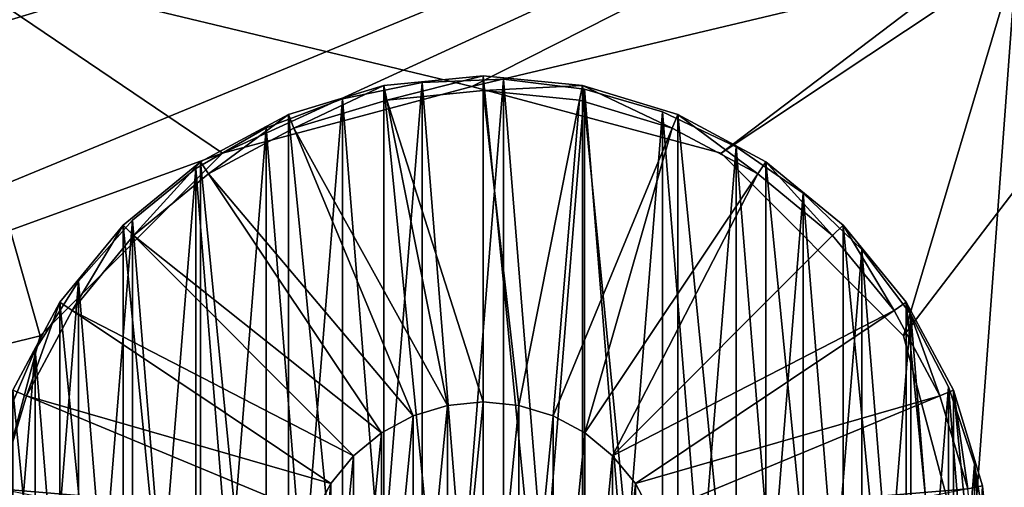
# Model space of a CAD drawing. Header units: millimetres. Extents: x 1 to 281, y -22 to 22.
# Tile 78 of 80: x 252.74 to 266.07, y 1.33 to 7.65. Entities that reach past the tile are written whole.
import ezdxf

# ---------------------------------------------------------------- set-up
doc = ezdxf.new("R2010")
doc.units = ezdxf.units.MM
doc.header["$LTSCALE"] = 25.4
doc.layers.get('0').update_dxf_attribs({"true_color": 0xff5454})

# ---------------------------------------------------------------- blocks, each defined once
blk = doc.blocks.new('MINI-LED-10045-10046.STL#3')
at = {"color": 250, "true_color": 0x262626}
mesh = blk.add_polyface(dxfattribs=at)
corners = [(1.4, 22.5, 0.027), (8.4, 15.5, 0.027), (1.4, -22.5, 0.027), (281.4, 22.5, 0.027), (274.4, 15.5, 0.027), (274.4, -15.5, 0.027), (8.4, -15.5, 0.027), (281.4, -22.5, 0.027)]
mesh.append_faces([[corners[k] for k in face] for face in [(0, 1, 2), (1, 3, 4), (4, 3, 5), (2, 6, 7), (6, 2, 1), (7, 5, 3)]], dxfattribs={"vtx0": -1, "vtx1": -1, "color": 250})
mesh.append_faces([[corners[k] for k in face] for face in [(1, 0, 3), (7, 6, 5)]], dxfattribs={"vtx0": -1, "vtx2": -1, "color": 250})
mesh = blk.add_polyface(dxfattribs=at)
corners = [(1.4, -22.5, 2.727), (6.494, -17.406, 2.727), (1.4, 22.5, 2.727), (281.4, -22.5, 2.727), (276.306, -17.406, 2.727), (276.306, 17.406, 2.727), (6.494, 17.406, 2.727), (281.4, 22.5, 2.727)]
mesh.append_faces([[corners[k] for k in face] for face in [(0, 1, 2), (1, 3, 4), (4, 3, 5), (2, 6, 7), (6, 2, 1), (7, 5, 3)]], dxfattribs={"vtx0": -1, "vtx1": -1, "color": 250})
mesh.append_faces([[corners[k] for k in face] for face in [(1, 0, 3), (7, 6, 5)]], dxfattribs={"vtx0": -1, "vtx2": -1, "color": 250})
mesh = blk.add_polyface(dxfattribs=at)
corners = [(274.689, -15.789, 49.027), (8.111, 15.789, 49.027), (8.111, -15.789, 49.027), (274.689, 15.789, 49.027)]
mesh.append_faces([[corners[k] for k in face] for face in [(0, 1, 2), (1, 0, 3)]], dxfattribs={"vtx0": -1, "color": 250})
mesh = blk.add_polyface(dxfattribs=at)
corners = [(274.4, 15.5, 32.027), (8.4, -15.5, 32.027), (8.4, 15.5, 32.027), (274.4, -15.5, 32.027)]
mesh.append_faces([[corners[k] for k in face] for face in [(0, 1, 2), (1, 0, 3)]], dxfattribs={"vtx0": -1, "color": 250})
at = {"color": 18, "true_color": 0x080808}
mesh = blk.add_polyface(dxfattribs=at)
corners = [(8.6, -15.3, 31.027), (10.2, -13.7, 31.027), (8.6, 15.3, 31.027), (274.2, -15.3, 31.027), (272.6, -13.7, 31.027), (272.6, 13.7, 31.027), (10.2, 13.7, 31.027), (274.2, 15.3, 31.027)]
mesh.append_faces([[corners[k] for k in face] for face in [(0, 1, 2), (1, 3, 4), (4, 3, 5), (2, 6, 7), (6, 2, 1), (7, 5, 3)]], dxfattribs={"vtx0": -1, "vtx1": -1, "color": 18})
mesh.append_faces([[corners[k] for k in face] for face in [(1, 0, 3), (7, 6, 5)]], dxfattribs={"vtx0": -1, "vtx2": -1, "color": 18})
mesh = blk.add_polyface(dxfattribs=at)
corners = [(8.6, 15.3, 1.027), (10.2, 13.7, 1.027), (8.6, -15.3, 1.027), (274.2, 15.3, 1.027), (35.27, 13.7, 1.027), (36.44, 13.7, 1.027), (35.27, -13.7, 1.027), (61.51, 13.7, 1.027), (62.68, 13.7, 1.027), (61.51, -13.7, 1.027), (87.75, 13.7, 1.027), (88.92, 13.7, 1.027), (87.75, -13.7, 1.027), (113.99, 13.7, 1.027), (115.16, 13.7, 1.027), (113.99, -13.7, 1.027), (140.23, 13.7, 1.027), (141.4, 13.7, 1.027), (140.23, -13.7, 1.027), (166.47, 13.7, 1.027), (167.64, 13.7, 1.027), (166.47, -13.7, 1.027), (192.71, 13.7, 1.027), (193.88, 13.7, 1.027), (192.71, -13.7, 1.027), (218.95, 13.7, 1.027), (220.12, 13.7, 1.027), (218.95, -13.7, 1.027), (245.19, 13.7, 1.027), (246.36, 13.7, 1.027), (245.19, -13.7, 1.027), (271.43, 13.7, 1.027), (271.43, -13.7, 1.027), (10.2, -13.7, 1.027), (274.2, -15.3, 1.027), (36.44, -13.7, 1.027), (62.68, -13.7, 1.027), (88.92, -13.7, 1.027), (115.16, -13.7, 1.027), (141.4, -13.7, 1.027), (167.64, -13.7, 1.027), (193.88, -13.7, 1.027), (220.12, -13.7, 1.027), (246.36, -13.7, 1.027)]
mesh.append_faces([[corners[k] for k in face] for face in [(0, 1, 2), (1, 3, 4), (4, 5, 6), (5, 3, 7), (7, 8, 9), (8, 3, 10), (10, 11, 12), (11, 3, 13), (13, 14, 15), (14, 3, 16), (16, 17, 18), (17, 3, 19), (19, 20, 21), (20, 3, 22), (22, 23, 24), (23, 3, 25), (25, 26, 27), (26, 3, 28), (28, 29, 30), (29, 3, 31), (31, 3, 32), (2, 33, 34), (33, 2, 1), (35, 6, 5), (36, 9, 8), (37, 12, 11), (38, 15, 14), (39, 18, 17), (40, 21, 20), (41, 24, 23), (42, 27, 26), (43, 30, 29), (34, 32, 3)]], dxfattribs={"vtx0": -1, "vtx1": -1, "color": 18})
mesh.append_faces([[corners[k] for k in face] for face in [(4, 3, 5), (7, 3, 8), (10, 3, 11), (13, 3, 14), (16, 3, 17), (19, 3, 20), (22, 3, 23), (25, 3, 26), (28, 3, 29), (34, 6, 35), (34, 9, 36), (34, 12, 37), (34, 15, 38), (34, 18, 39), (34, 21, 40), (34, 24, 41), (34, 27, 42), (34, 30, 43)]], dxfattribs={"vtx0": -1, "vtx1": -1, "vtx2": -1, "color": 18})
mesh.append_faces([[corners[k] for k in face] for face in [(1, 0, 3), (34, 33, 6), (34, 35, 9), (34, 36, 12), (34, 37, 15), (34, 38, 18), (34, 39, 21), (34, 40, 24), (34, 41, 27), (34, 42, 30), (34, 43, 32)]], dxfattribs={"vtx0": -1, "vtx2": -1, "color": 18})
mesh = blk.add_polyface(dxfattribs=at)
corners = [(10.2, -13.7, 11.027), (16.853, -3.375, 11.027), (10.2, 13.7, 11.027), (19.323, -5.846, 11.027), (22.698, -6.75, 11.027), (272.6, -13.7, 11.027), (15.948, 0, 11.027), (48.938, -6.75, 11.027), (26.073, -5.846, 11.027), (28.544, -3.375, 11.027), (45.563, -5.846, 11.027), (29.448, 0, 11.027), (43.093, -3.375, 11.027), (42.188, 0, 11.027), (75.178, -6.75, 11.027), (52.313, -5.846, 11.027), (54.784, -3.375, 11.027), (71.803, -5.846, 11.027), (55.688, 0, 11.027), (69.333, -3.375, 11.027), (68.428, 0, 11.027), (78.553, -5.846, 11.027), (101.418, -6.75, 11.027), (81.024, -3.375, 11.027), (98.043, -5.846, 11.027), (81.928, 0, 11.027), (95.573, -3.375, 11.027), (94.668, 0, 11.027), (104.793, -5.846, 11.027), (127.658, -6.75, 11.027), (107.264, -3.375, 11.027), (124.283, -5.846, 11.027), (108.168, 0, 11.027), (121.813, -3.375, 11.027), (120.908, 0, 11.027), (131.033, -5.846, 11.027), (153.898, -6.75, 11.027), (133.504, -3.375, 11.027), (150.523, -5.846, 11.027), (134.408, 0, 11.027), (148.053, -3.375, 11.027), (147.148, 0, 11.027), (157.273, -5.846, 11.027), (180.138, -6.75, 11.027), (159.744, -3.375, 11.027), (176.763, -5.846, 11.027), (160.648, 0, 11.027), (174.293, -3.375, 11.027), (173.388, 0, 11.027), (183.513, -5.846, 11.027), (206.378, -6.75, 11.027), (185.984, -3.375, 11.027), (203.003, -5.846, 11.027), (186.888, 0, 11.027), (200.533, -3.375, 11.027), (199.628, 0, 11.027), (209.753, -5.846, 11.027), (212.224, -3.375, 11.027), (232.618, -6.75, 11.027), (229.243, -5.846, 11.027), (213.128, 0, 11.027), (226.773, -3.375, 11.027), (225.868, 0, 11.027), (235.993, -5.846, 11.027), (238.464, -3.375, 11.027), (239.368, 0, 11.027), (255.483, -5.846, 11.027), (253.013, -3.375, 11.027), (252.108, 0, 11.027), (258.858, -6.75, 11.027), (262.233, -5.846, 11.027), (264.704, -3.375, 11.027), (265.608, 0, 11.027), (22.698, 6.75, 11.027), (272.6, 13.7, 11.027), (19.323, 5.846, 11.027), (16.853, 3.375, 11.027), (48.938, 6.75, 11.027), (26.073, 5.846, 11.027), (28.544, 3.375, 11.027), (45.563, 5.846, 11.027), (43.093, 3.375, 11.027), (75.178, 6.75, 11.027), (52.313, 5.846, 11.027), (54.784, 3.375, 11.027), (71.803, 5.846, 11.027), (69.333, 3.375, 11.027), (78.553, 5.846, 11.027), (101.418, 6.75, 11.027), (81.024, 3.375, 11.027), (98.043, 5.846, 11.027), (95.573, 3.375, 11.027), (104.793, 5.846, 11.027), (127.658, 6.75, 11.027), (107.264, 3.375, 11.027), (124.283, 5.846, 11.027), (121.813, 3.375, 11.027), (131.033, 5.846, 11.027), (153.898, 6.75, 11.027), (133.504, 3.375, 11.027), (150.523, 5.846, 11.027), (148.053, 3.375, 11.027), (157.273, 5.846, 11.027), (180.138, 6.75, 11.027), (159.744, 3.375, 11.027), (176.763, 5.846, 11.027), (174.293, 3.375, 11.027), (183.513, 5.846, 11.027), (206.378, 6.75, 11.027), (185.984, 3.375, 11.027), (203.003, 5.846, 11.027), (200.533, 3.375, 11.027), (209.753, 5.846, 11.027), (212.224, 3.375, 11.027), (232.618, 6.75, 11.027), (229.243, 5.846, 11.027), (226.773, 3.375, 11.027), (235.993, 5.846, 11.027), (238.464, 3.375, 11.027), (255.483, 5.846, 11.027), (253.013, 3.375, 11.027), (258.858, 6.75, 11.027), (262.233, 5.846, 11.027), (264.704, 3.375, 11.027)]
mesh.append_faces([[corners[k] for k in face] for face in [(0, 1, 2), (1, 0, 3), (3, 0, 4), (4, 7, 8), (8, 7, 9), (9, 10, 11), (7, 14, 15), (15, 14, 16), (16, 17, 18), (14, 5, 21), (21, 22, 23), (23, 24, 25), (22, 5, 28), (28, 29, 30), (30, 31, 32), (29, 5, 35), (35, 36, 37), (37, 38, 39), (36, 5, 42), (42, 43, 44), (44, 45, 46), (43, 5, 49), (49, 50, 51), (51, 52, 53), (50, 5, 56), (56, 5, 57), (57, 59, 60), (58, 5, 63), (63, 5, 64), (64, 5, 65), (66, 5, 69), (69, 5, 70), (70, 5, 71), (71, 5, 72), (2, 73, 74), (73, 2, 75), (75, 2, 76), (76, 2, 6), (77, 79, 80), (80, 11, 81), (81, 11, 13), (82, 84, 85), (85, 18, 86), (86, 18, 20), (88, 89, 90), (90, 25, 91), (91, 25, 27), (93, 94, 95), (95, 32, 96), (96, 32, 34), (98, 99, 100), (100, 39, 101), (101, 39, 41), (103, 104, 105), (105, 46, 106), (106, 46, 48), (108, 109, 110), (110, 53, 111), (111, 53, 55), (114, 113, 115), (115, 60, 116), (116, 60, 62), (119, 65, 120), (120, 65, 68), (74, 72, 5)]], dxfattribs={"vtx0": -1, "vtx1": -1, "color": 18})
mesh.append_faces([[corners[k] for k in face] for face in [(4, 5, 7), (7, 5, 14), (21, 5, 22), (28, 5, 29), (35, 5, 36), (42, 5, 43), (49, 5, 50), (57, 5, 58), (65, 5, 66), (74, 73, 77), (74, 77, 82), (74, 87, 88), (74, 92, 93), (74, 97, 98), (74, 102, 103), (74, 107, 108), (74, 113, 114), (74, 65, 119)]], dxfattribs={"vtx0": -1, "vtx1": -1, "vtx2": -1, "color": 18})
mesh.append_faces([[corners[k] for k in face] for face in [(4, 0, 5), (2, 1, 6), (9, 7, 10), (11, 10, 12), (11, 12, 13), (16, 14, 17), (18, 17, 19), (18, 19, 20), (23, 22, 24), (25, 24, 26), (25, 26, 27), (30, 29, 31), (32, 31, 33), (32, 33, 34), (37, 36, 38), (39, 38, 40), (39, 40, 41), (44, 43, 45), (46, 45, 47), (46, 47, 48), (51, 50, 52), (53, 52, 54), (53, 54, 55), (57, 58, 59), (60, 59, 61), (60, 61, 62), (65, 66, 67), (65, 67, 68), (77, 73, 78), (77, 78, 79), (80, 79, 11), (82, 77, 83), (82, 83, 84), (85, 84, 18), (74, 82, 87), (88, 87, 89), (90, 89, 25), (74, 88, 92), (93, 92, 94), (95, 94, 32), (74, 93, 97), (98, 97, 99), (100, 99, 39), (74, 98, 102), (103, 102, 104), (105, 104, 46), (74, 103, 107), (108, 107, 109), (110, 109, 53), (74, 108, 112), (74, 112, 113), (115, 113, 60), (74, 114, 117), (74, 117, 118), (74, 118, 65), (74, 119, 121), (74, 121, 122), (74, 122, 123), (74, 123, 72)]], dxfattribs={"vtx0": -1, "vtx2": -1, "color": 18})
mesh = blk.add_polyface(dxfattribs=at)
corners = [(251.556, 8.504, 10.027), (252.108, 0, 10.027), (251.556, -8.504, 10.027), (253.013, 3.375, 10.027), (255.483, 5.846, 10.027), (258.858, 6.75, 10.027), (266.234, 8.504, 10.027), (262.233, 5.846, 10.027), (264.704, 3.375, 10.027), (265.608, 0, 10.027), (258.858, -6.75, 10.027), (266.234, -8.504, 10.027), (255.483, -5.846, 10.027), (253.013, -3.375, 10.027), (262.233, -5.846, 10.027), (264.704, -3.375, 10.027)]
mesh.append_faces([[corners[k] for k in face] for face in [(0, 1, 2), (1, 0, 3), (3, 0, 4), (4, 0, 5), (5, 6, 7), (7, 6, 8), (8, 6, 9), (2, 10, 11), (10, 2, 12), (12, 2, 13), (13, 2, 1), (11, 9, 6)]], dxfattribs={"vtx0": -1, "vtx1": -1, "color": 18})
mesh.append_faces([[corners[k] for k in face] for face in [(5, 0, 6), (11, 10, 14), (11, 14, 15), (11, 15, 9)]], dxfattribs={"vtx0": -1, "vtx2": -1, "color": 18})
at = {"color": 49, "true_color": 0x464545}
mesh = blk.add_polyface(dxfattribs=at)
corners = [(252.251, 1.345, 11.551), (252.251, -1.345, 11.551), (252.118, 0, 11.551), (252.318, 0, 11.551), (252.447, 1.306, 11.551), (252.643, 2.638, 11.551), (252.828, 2.561, 11.551), (253.28, 3.829, 11.551), (253.446, 3.718, 11.551), (254.137, 4.874, 11.551), (254.279, 4.733, 11.551), (255.182, 5.731, 11.551), (255.293, 5.565, 11.551), (256.374, 6.368, 11.551), (256.45, 6.183, 11.551), (257.667, 6.76, 11.551), (257.706, 6.564, 11.551), (259.011, 6.893, 11.551), (259.011, 6.693, 11.551), (260.356, 6.76, 11.551), (260.317, 6.564, 11.551), (261.573, 6.183, 11.551), (261.649, 6.368, 11.551), (262.73, 5.565, 11.551), (262.841, 5.731, 11.551), (263.744, 4.733, 11.551), (263.885, 4.874, 11.551), (264.576, 3.718, 11.551), (264.742, 3.829, 11.551), (265.195, 2.561, 11.551), (265.379, 2.638, 11.551), (265.575, 1.306, 11.551), (265.772, 1.345, 11.551), (265.704, 0, 11.551), (252.447, -1.306, 11.551), (252.643, -2.638, 11.551), (252.828, -2.561, 11.551), (253.28, -3.829, 11.551), (253.446, -3.718, 11.551), (254.137, -4.874, 11.551), (254.279, -4.733, 11.551), (255.182, -5.731, 11.551), (255.293, -5.565, 11.551), (256.374, -6.368, 11.551), (256.45, -6.183, 11.551), (257.667, -6.76, 11.551), (257.706, -6.564, 11.551), (259.011, -6.893, 11.551), (259.011, -6.693, 11.551), (260.317, -6.564, 11.551), (260.356, -6.76, 11.551), (261.573, -6.183, 11.551), (261.649, -6.368, 11.551), (262.73, -5.565, 11.551), (262.841, -5.731, 11.551), (263.744, -4.733, 11.551), (263.885, -4.874, 11.551), (264.576, -3.718, 11.551), (264.742, -3.829, 11.551), (265.195, -2.561, 11.551), (265.379, -2.638, 11.551), (265.575, -1.306, 11.551), (265.772, -1.345, 11.551), (265.904, 0, 11.551)]
mesh.append_faces([[corners[k] for k in face] for face in [(0, 1, 2), (62, 32, 63)]], dxfattribs={"vtx0": -1, "color": 49})
mesh.append_faces([[corners[k] for k in face] for face in [(3, 0, 4), (4, 5, 6), (6, 7, 8), (8, 9, 10), (10, 11, 12), (12, 13, 14), (14, 15, 16), (16, 17, 18), (18, 19, 20), (20, 19, 21), (21, 22, 23), (23, 24, 25), (25, 26, 27), (27, 28, 29), (29, 30, 31), (31, 32, 33), (1, 34, 35), (34, 1, 3), (35, 36, 37), (37, 38, 39), (39, 40, 41), (41, 42, 43), (43, 44, 45), (45, 46, 47), (47, 49, 50), (50, 51, 52), (52, 53, 54), (54, 55, 56), (56, 57, 58), (58, 59, 60), (60, 61, 62)]], dxfattribs={"vtx0": -1, "vtx1": -1, "color": 49})
mesh.append_faces([[corners[k] for k in face] for face in [(1, 0, 3), (62, 33, 32)]], dxfattribs={"vtx0": -1, "vtx1": -1, "vtx2": -1, "color": 49})
mesh.append_faces([[corners[k] for k in face] for face in [(4, 0, 5), (6, 5, 7), (8, 7, 9), (10, 9, 11), (12, 11, 13), (14, 13, 15), (16, 15, 17), (18, 17, 19), (21, 19, 22), (23, 22, 24), (25, 24, 26), (27, 26, 28), (29, 28, 30), (31, 30, 32), (35, 34, 36), (37, 36, 38), (39, 38, 40), (41, 40, 42), (43, 42, 44), (45, 44, 46), (47, 46, 48), (47, 48, 49), (50, 49, 51), (52, 51, 53), (54, 53, 55), (56, 55, 57), (58, 57, 59), (60, 59, 61), (62, 61, 33)]], dxfattribs={"vtx0": -1, "vtx2": -1, "color": 49})
mesh = blk.add_polyface(dxfattribs=at)
corners = [(252.251, -1.345, 31.651), (252.251, 1.345, 31.651), (252.118, 0, 31.651), (252.643, -2.638, 31.651), (252.643, 2.638, 31.651), (253.28, -3.829, 31.651), (253.28, 3.829, 31.651), (254.137, -4.874, 31.651), (254.137, 4.874, 31.651), (255.182, -5.731, 31.651), (255.182, 5.731, 31.651), (256.374, -6.368, 31.651), (256.374, 6.368, 31.651), (257.667, -6.76, 31.651), (257.667, 6.76, 31.651), (259.011, -6.893, 31.651), (259.011, 6.893, 31.651), (260.356, -6.76, 31.651), (260.356, 6.76, 31.651), (261.649, -6.368, 31.651), (261.649, 6.368, 31.651), (262.841, -5.731, 31.651), (262.841, 5.731, 31.651), (263.885, -4.874, 31.651), (263.885, 4.874, 31.651), (264.742, -3.829, 31.651), (264.742, 3.829, 31.651), (265.379, -2.638, 31.651), (265.379, 2.638, 31.651), (265.772, -1.345, 31.651), (265.772, 1.345, 31.651), (265.904, 0, 31.651)]
mesh.append_faces([[corners[k] for k in face] for face in [(0, 1, 2), (30, 29, 31)]], dxfattribs={"vtx0": -1, "color": 49})
mesh.append_faces([[corners[k] for k in face] for face in [(1, 3, 4), (4, 5, 6), (6, 7, 8), (8, 9, 10), (10, 11, 12), (12, 13, 14), (14, 15, 16), (16, 17, 18), (18, 19, 20), (20, 21, 22), (22, 23, 24), (24, 25, 26), (26, 27, 28), (28, 29, 30)]], dxfattribs={"vtx0": -1, "vtx1": -1, "color": 49})
mesh.append_faces([[corners[k] for k in face] for face in [(1, 0, 3), (4, 3, 5), (6, 5, 7), (8, 7, 9), (10, 9, 11), (12, 11, 13), (14, 13, 15), (16, 15, 17), (18, 17, 19), (20, 19, 21), (22, 21, 23), (24, 23, 25), (26, 25, 27), (28, 27, 29)]], dxfattribs={"vtx0": -1, "vtx2": -1, "color": 49})
at = {"color": 7, "true_color": 0xe6ffff}
mesh = blk.add_polyface(dxfattribs=at)
corners = [(252.249, 1.099, 11.151), (252.249, -1.099, 11.151), (252.16, 0, 11.151), (252.513, 2.17, 11.151), (252.513, -2.17, 11.151), (252.945, 3.184, 11.151), (252.945, -3.184, 11.151), (253.534, 4.116, 11.151), (253.534, -4.116, 11.151), (254.265, 4.941, 11.151), (254.265, -4.941, 11.151), (255.119, 5.639, 11.151), (255.119, -5.639, 11.151), (256.074, 6.19, 11.151), (256.074, -6.19, 11.151), (257.105, 6.581, 11.151), (257.105, -6.581, 11.151), (258.185, 6.801, 11.151), (258.185, -6.801, 11.151), (259.287, 6.846, 11.151), (259.287, -6.846, 11.151), (260.382, 6.713, 11.151), (260.382, -6.713, 11.151), (261.441, 6.406, 11.151), (261.441, -6.406, 11.151), (262.437, 5.933, 11.151), (262.437, -5.933, 11.151), (263.344, 5.307, 11.151), (263.344, -5.307, 11.151), (264.14, 4.543, 11.151), (264.14, -4.543, 11.151), (264.802, 3.662, 11.151), (264.802, -3.662, 11.151), (265.314, 2.686, 11.151), (265.314, -2.686, 11.151), (265.664, 1.64, 11.151), (265.664, -1.64, 11.151), (265.84, 0.551, 11.151), (265.84, -0.551, 11.151), (265.863, 0, 11.151)]
mesh.append_faces([[corners[k] for k in face] for face in [(0, 1, 2), (38, 37, 39)]], dxfattribs={"vtx0": -1, "color": 7})
mesh.append_faces([[corners[k] for k in face] for face in [(1, 3, 4), (4, 5, 6), (6, 7, 8), (8, 9, 10), (10, 11, 12), (12, 13, 14), (14, 15, 16), (16, 17, 18), (18, 19, 20), (20, 21, 22), (22, 23, 24), (24, 25, 26), (26, 27, 28), (28, 29, 30), (30, 31, 32), (32, 33, 34), (34, 35, 36), (36, 37, 38)]], dxfattribs={"vtx0": -1, "vtx1": -1, "color": 7})
mesh.append_faces([[corners[k] for k in face] for face in [(1, 0, 3), (4, 3, 5), (6, 5, 7), (8, 7, 9), (10, 9, 11), (12, 11, 13), (14, 13, 15), (16, 15, 17), (18, 17, 19), (20, 19, 21), (22, 21, 23), (24, 23, 25), (26, 25, 27), (28, 27, 29), (30, 29, 31), (32, 31, 33), (34, 33, 35), (36, 35, 37)]], dxfattribs={"vtx0": -1, "vtx2": -1, "color": 7})
mesh = blk.add_polyface(dxfattribs=at)
corners = [(252.249, -1.099, 11.451), (252.249, 1.099, 11.451), (252.16, 0, 11.451), (252.513, -2.17, 11.451), (252.513, 2.17, 11.451), (252.945, -3.184, 11.451), (252.945, 3.184, 11.451), (253.534, -4.116, 11.451), (253.534, 4.116, 11.451), (254.265, -4.941, 11.451), (254.265, 4.941, 11.451), (255.119, -5.639, 11.451), (255.119, 5.639, 11.451), (256.074, -6.19, 11.451), (256.074, 6.19, 11.451), (257.105, -6.581, 11.451), (257.105, 6.581, 11.451), (258.185, -6.801, 11.451), (258.185, 6.801, 11.451), (259.287, -6.846, 11.451), (259.287, 6.846, 11.451), (260.382, -6.713, 11.451), (260.382, 6.713, 11.451), (261.441, -6.406, 11.451), (261.441, 6.406, 11.451), (262.437, -5.933, 11.451), (262.437, 5.933, 11.451), (263.344, -5.307, 11.451), (263.344, 5.307, 11.451), (264.14, -4.543, 11.451), (264.14, 4.543, 11.451), (264.802, -3.662, 11.451), (264.802, 3.662, 11.451), (265.314, -2.686, 11.451), (265.314, 2.686, 11.451), (265.664, -1.64, 11.451), (265.664, 1.64, 11.451), (265.84, -0.551, 11.451), (265.84, 0.551, 11.451), (265.863, 0, 11.451)]
mesh.append_faces([[corners[k] for k in face] for face in [(0, 1, 2), (38, 37, 39)]], dxfattribs={"vtx0": -1, "color": 7})
mesh.append_faces([[corners[k] for k in face] for face in [(1, 3, 4), (4, 5, 6), (6, 7, 8), (8, 9, 10), (10, 11, 12), (12, 13, 14), (14, 15, 16), (16, 17, 18), (18, 19, 20), (20, 21, 22), (22, 23, 24), (24, 25, 26), (26, 27, 28), (28, 29, 30), (30, 31, 32), (32, 33, 34), (34, 35, 36), (36, 37, 38)]], dxfattribs={"vtx0": -1, "vtx1": -1, "color": 7})
mesh.append_faces([[corners[k] for k in face] for face in [(1, 0, 3), (4, 3, 5), (6, 5, 7), (8, 7, 9), (10, 9, 11), (12, 11, 13), (14, 13, 15), (16, 15, 17), (18, 17, 19), (20, 19, 21), (22, 21, 23), (24, 23, 25), (26, 25, 27), (28, 27, 29), (30, 29, 31), (32, 31, 33), (34, 33, 35), (36, 35, 37)]], dxfattribs={"vtx0": -1, "vtx2": -1, "color": 7})
mesh = blk.add_polyface(dxfattribs=at)
corners = [(257.105, 6.581, 11.451), (258.185, 6.801, 11.151), (257.105, 6.581, 11.151), (258.185, 6.801, 11.451)]
mesh.append_faces([[corners[k] for k in face] for face in [(0, 1, 2), (1, 0, 3)]], dxfattribs={"vtx0": -1, "color": 7})
at = {"color": 49, "true_color": 0x464545}
mesh = blk.add_polyface(dxfattribs=at)
corners = [(257.667, 6.76, 31.651), (259.011, 6.893, 11.551), (257.667, 6.76, 11.551), (259.011, 6.893, 31.651)]
mesh.append_faces([[corners[k] for k in face] for face in [(0, 1, 2), (1, 0, 3)]], dxfattribs={"vtx0": -1, "color": 49})
at = {"color": 7, "true_color": 0xe6ffff}
mesh = blk.add_polyface(dxfattribs=at)
corners = [(258.185, 6.801, 11.451), (259.287, 6.846, 11.151), (258.185, 6.801, 11.151), (259.287, 6.846, 11.451)]
mesh.append_faces([[corners[k] for k in face] for face in [(0, 1, 2), (1, 0, 3)]], dxfattribs={"vtx0": -1, "color": 7})
at = {"color": 49, "true_color": 0x464545}
mesh = blk.add_polyface(dxfattribs=at)
corners = [(259.011, 6.893, 31.651), (260.356, 6.76, 11.551), (259.011, 6.893, 11.551), (260.356, 6.76, 31.651)]
mesh.append_faces([[corners[k] for k in face] for face in [(0, 1, 2), (1, 0, 3)]], dxfattribs={"vtx0": -1, "color": 49})
at = {"color": 7, "true_color": 0xe6ffff}
mesh = blk.add_polyface(dxfattribs=at)
corners = [(259.287, 6.846, 11.451), (260.382, 6.713, 11.151), (259.287, 6.846, 11.151), (260.382, 6.713, 11.451)]
mesh.append_faces([[corners[k] for k in face] for face in [(0, 1, 2), (1, 0, 3)]], dxfattribs={"vtx0": -1, "color": 7})
at = {"color": 18, "true_color": 0x080808}
mesh = blk.add_polyface(dxfattribs=at)
corners = [(258.858, 6.75, 11.027), (255.483, 5.846, 10.027), (258.858, 6.75, 10.027), (255.483, 5.846, 11.027)]
mesh.append_faces([[corners[k] for k in face] for face in [(0, 1, 2), (1, 0, 3)]], dxfattribs={"vtx0": -1, "color": 18})
at = {"color": 49, "true_color": 0x464545}
mesh = blk.add_polyface(dxfattribs=at)
corners = [(256.374, 6.368, 31.651), (257.667, 6.76, 11.551), (256.374, 6.368, 11.551), (257.667, 6.76, 31.651)]
mesh.append_faces([[corners[k] for k in face] for face in [(0, 1, 2), (1, 0, 3)]], dxfattribs={"vtx0": -1, "color": 49})
mesh = blk.add_polyface(dxfattribs=at)
corners = [(259.011, 2.48, 31.451), (257.706, 6.564, 11.551), (259.011, 6.693, 11.551), (258.528, 2.432, 31.451)]
mesh.append_faces([[corners[k] for k in face] for face in [(0, 1, 2), (1, 0, 3)]], dxfattribs={"vtx0": -1, "color": 49})
at = {"color": 18, "true_color": 0x080808}
mesh = blk.add_polyface(dxfattribs=at)
corners = [(262.233, 5.846, 11.027), (258.858, 6.75, 10.027), (262.233, 5.846, 10.027), (258.858, 6.75, 11.027)]
mesh.append_faces([[corners[k] for k in face] for face in [(0, 1, 2), (1, 0, 3)]], dxfattribs={"vtx0": -1, "color": 18})
at = {"color": 49, "true_color": 0x464545}
mesh = blk.add_polyface(dxfattribs=at)
corners = [(259.495, 2.432, 31.451), (259.011, 6.693, 11.551), (260.317, 6.564, 11.551), (259.011, 2.48, 31.451)]
mesh.append_faces([[corners[k] for k in face] for face in [(0, 1, 2), (1, 0, 3)]], dxfattribs={"vtx0": -1, "color": 49})
mesh = blk.add_polyface(dxfattribs=at)
corners = [(260.356, 6.76, 31.651), (261.649, 6.368, 11.551), (260.356, 6.76, 11.551), (261.649, 6.368, 31.651)]
mesh.append_faces([[corners[k] for k in face] for face in [(0, 1, 2), (1, 0, 3)]], dxfattribs={"vtx0": -1, "color": 49})
at = {"color": 7, "true_color": 0xe6ffff}
mesh = blk.add_polyface(dxfattribs=at)
corners = [(260.382, 6.713, 11.451), (261.441, 6.406, 11.151), (260.382, 6.713, 11.151), (261.441, 6.406, 11.451)]
mesh.append_faces([[corners[k] for k in face] for face in [(0, 1, 2), (1, 0, 3)]], dxfattribs={"vtx0": -1, "color": 7})
mesh = blk.add_polyface(dxfattribs=at)
corners = [(256.074, 6.19, 11.451), (257.105, 6.581, 11.151), (256.074, 6.19, 11.151), (257.105, 6.581, 11.451)]
mesh.append_faces([[corners[k] for k in face] for face in [(0, 1, 2), (1, 0, 3)]], dxfattribs={"vtx0": -1, "color": 7})
at = {"color": 49, "true_color": 0x464545}
mesh = blk.add_polyface(dxfattribs=at)
corners = [(258.528, 2.432, 31.451), (256.45, 6.183, 11.551), (257.706, 6.564, 11.551), (258.062, 2.291, 31.451)]
mesh.append_faces([[corners[k] for k in face] for face in [(0, 1, 2), (1, 0, 3)]], dxfattribs={"vtx0": -1, "color": 49})
mesh = blk.add_polyface(dxfattribs=at)
corners = [(259.96, 2.291, 31.451), (260.317, 6.564, 11.551), (261.573, 6.183, 11.551), (259.495, 2.432, 31.451)]
mesh.append_faces([[corners[k] for k in face] for face in [(0, 1, 2), (1, 0, 3)]], dxfattribs={"vtx0": -1, "color": 49})
at = {"color": 7, "true_color": 0xe6ffff}
mesh = blk.add_polyface(dxfattribs=at)
corners = [(261.441, 6.406, 11.451), (262.437, 5.933, 11.151), (261.441, 6.406, 11.151), (262.437, 5.933, 11.451)]
mesh.append_faces([[corners[k] for k in face] for face in [(0, 1, 2), (1, 0, 3)]], dxfattribs={"vtx0": -1, "color": 7})
at = {"color": 49, "true_color": 0x464545}
mesh = blk.add_polyface(dxfattribs=at)
corners = [(255.182, 5.731, 31.651), (256.374, 6.368, 11.551), (255.182, 5.731, 11.551), (256.374, 6.368, 31.651)]
mesh.append_faces([[corners[k] for k in face] for face in [(0, 1, 2), (1, 0, 3)]], dxfattribs={"vtx0": -1, "color": 49})
mesh = blk.add_polyface(dxfattribs=at)
corners = [(261.649, 6.368, 31.651), (262.841, 5.731, 11.551), (261.649, 6.368, 11.551), (262.841, 5.731, 31.651)]
mesh.append_faces([[corners[k] for k in face] for face in [(0, 1, 2), (1, 0, 3)]], dxfattribs={"vtx0": -1, "color": 49})
at = {"color": 7, "true_color": 0xe6ffff}
mesh = blk.add_polyface(dxfattribs=at)
corners = [(255.119, 5.639, 11.451), (256.074, 6.19, 11.151), (255.119, 5.639, 11.151), (256.074, 6.19, 11.451)]
mesh.append_faces([[corners[k] for k in face] for face in [(0, 1, 2), (1, 0, 3)]], dxfattribs={"vtx0": -1, "color": 7})
at = {"color": 49, "true_color": 0x464545}
mesh = blk.add_polyface(dxfattribs=at)
corners = [(258.062, 2.291, 31.451), (255.293, 5.565, 11.551), (256.45, 6.183, 11.551), (257.634, 2.062, 31.451)]
mesh.append_faces([[corners[k] for k in face] for face in [(0, 1, 2), (1, 0, 3)]], dxfattribs={"vtx0": -1, "color": 49})
mesh = blk.add_polyface(dxfattribs=at)
corners = [(260.389, 2.062, 31.451), (261.573, 6.183, 11.551), (262.73, 5.565, 11.551), (259.96, 2.291, 31.451)]
mesh.append_faces([[corners[k] for k in face] for face in [(0, 1, 2), (1, 0, 3)]], dxfattribs={"vtx0": -1, "color": 49})
at = {"color": 7, "true_color": 0xe6ffff}
mesh = blk.add_polyface(dxfattribs=at)
corners = [(262.437, 5.933, 11.451), (263.344, 5.307, 11.151), (262.437, 5.933, 11.151), (263.344, 5.307, 11.451)]
mesh.append_faces([[corners[k] for k in face] for face in [(0, 1, 2), (1, 0, 3)]], dxfattribs={"vtx0": -1, "color": 7})
at = {"color": 18, "true_color": 0x080808}
mesh = blk.add_polyface(dxfattribs=at)
corners = [(255.483, 5.846, 11.027), (253.013, 3.375, 10.027), (255.483, 5.846, 10.027), (253.013, 3.375, 11.027)]
mesh.append_faces([[corners[k] for k in face] for face in [(0, 1, 2), (1, 0, 3)]], dxfattribs={"vtx0": -1, "color": 18})
mesh = blk.add_polyface(dxfattribs=at)
corners = [(264.704, 3.375, 11.027), (262.233, 5.846, 10.027), (264.704, 3.375, 10.027), (262.233, 5.846, 11.027)]
mesh.append_faces([[corners[k] for k in face] for face in [(0, 1, 2), (1, 0, 3)]], dxfattribs={"vtx0": -1, "color": 18})
at = {"color": 49, "true_color": 0x464545}
mesh = blk.add_polyface(dxfattribs=at)
corners = [(254.137, 4.874, 31.651), (255.182, 5.731, 11.551), (254.137, 4.874, 11.551), (255.182, 5.731, 31.651)]
mesh.append_faces([[corners[k] for k in face] for face in [(0, 1, 2), (1, 0, 3)]], dxfattribs={"vtx0": -1, "color": 49})
at = {"color": 7, "true_color": 0xe6ffff}
mesh = blk.add_polyface(dxfattribs=at)
corners = [(254.265, 4.941, 11.451), (255.119, 5.639, 11.151), (254.265, 4.941, 11.151), (255.119, 5.639, 11.451)]
mesh.append_faces([[corners[k] for k in face] for face in [(0, 1, 2), (1, 0, 3)]], dxfattribs={"vtx0": -1, "color": 7})
at = {"color": 49, "true_color": 0x464545}
mesh = blk.add_polyface(dxfattribs=at)
corners = [(262.841, 5.731, 31.651), (263.885, 4.874, 11.551), (262.841, 5.731, 11.551), (263.885, 4.874, 31.651)]
mesh.append_faces([[corners[k] for k in face] for face in [(0, 1, 2), (1, 0, 3)]], dxfattribs={"vtx0": -1, "color": 49})
mesh = blk.add_polyface(dxfattribs=at)
corners = [(257.634, 2.062, 31.451), (254.279, 4.733, 11.551), (255.293, 5.565, 11.551), (257.258, 1.753, 31.451)]
mesh.append_faces([[corners[k] for k in face] for face in [(0, 1, 2), (1, 0, 3)]], dxfattribs={"vtx0": -1, "color": 49})
mesh = blk.add_polyface(dxfattribs=at)
corners = [(260.765, 1.753, 31.451), (262.73, 5.565, 11.551), (263.744, 4.733, 11.551), (260.389, 2.062, 31.451)]
mesh.append_faces([[corners[k] for k in face] for face in [(0, 1, 2), (1, 0, 3)]], dxfattribs={"vtx0": -1, "color": 49})
at = {"color": 7, "true_color": 0xe6ffff}
mesh = blk.add_polyface(dxfattribs=at)
corners = [(263.344, 5.307, 11.451), (264.14, 4.543, 11.151), (263.344, 5.307, 11.151), (264.14, 4.543, 11.451)]
mesh.append_faces([[corners[k] for k in face] for face in [(0, 1, 2), (1, 0, 3)]], dxfattribs={"vtx0": -1, "color": 7})
mesh = blk.add_polyface(dxfattribs=at)
corners = [(254.265, 4.941, 11.451), (253.534, 4.116, 11.151), (253.534, 4.116, 11.451), (254.265, 4.941, 11.151)]
mesh.append_faces([[corners[k] for k in face] for face in [(0, 1, 2), (1, 0, 3)]], dxfattribs={"vtx0": -1, "color": 7})
at = {"color": 49, "true_color": 0x464545}
mesh = blk.add_polyface(dxfattribs=at)
corners = [(254.137, 4.874, 31.651), (253.28, 3.829, 11.551), (253.28, 3.829, 31.651), (254.137, 4.874, 11.551)]
mesh.append_faces([[corners[k] for k in face] for face in [(0, 1, 2), (1, 0, 3)]], dxfattribs={"vtx0": -1, "color": 49})
mesh = blk.add_polyface(dxfattribs=at)
corners = [(263.885, 4.874, 11.551), (264.742, 3.829, 31.651), (264.742, 3.829, 11.551), (263.885, 4.874, 31.651)]
mesh.append_faces([[corners[k] for k in face] for face in [(0, 1, 2), (1, 0, 3)]], dxfattribs={"vtx0": -1, "color": 49})
mesh = blk.add_polyface(dxfattribs=at)
corners = [(253.446, 3.718, 11.551), (257.258, 1.753, 31.451), (256.949, 1.378, 31.451), (254.279, 4.733, 11.551)]
mesh.append_faces([[corners[k] for k in face] for face in [(0, 1, 2), (1, 0, 3)]], dxfattribs={"vtx0": -1, "color": 49})
mesh = blk.add_polyface(dxfattribs=at)
corners = [(260.765, 1.753, 31.451), (264.576, 3.718, 11.551), (261.073, 1.378, 31.451), (263.744, 4.733, 11.551)]
mesh.append_faces([[corners[k] for k in face] for face in [(0, 1, 2), (1, 0, 3)]], dxfattribs={"vtx0": -1, "color": 49})
at = {"color": 7, "true_color": 0xe6ffff}
mesh = blk.add_polyface(dxfattribs=at)
corners = [(264.14, 4.543, 11.151), (264.802, 3.662, 11.451), (264.802, 3.662, 11.151), (264.14, 4.543, 11.451)]
mesh.append_faces([[corners[k] for k in face] for face in [(0, 1, 2), (1, 0, 3)]], dxfattribs={"vtx0": -1, "color": 7})
mesh = blk.add_polyface(dxfattribs=at)
corners = [(253.534, 4.116, 11.451), (252.945, 3.184, 11.151), (252.945, 3.184, 11.451), (253.534, 4.116, 11.151)]
mesh.append_faces([[corners[k] for k in face] for face in [(0, 1, 2), (1, 0, 3)]], dxfattribs={"vtx0": -1, "color": 7})
at = {"color": 49, "true_color": 0x464545}
mesh = blk.add_polyface(dxfattribs=at)
corners = [(253.28, 3.829, 31.651), (252.643, 2.638, 11.551), (252.643, 2.638, 31.651), (253.28, 3.829, 11.551)]
mesh.append_faces([[corners[k] for k in face] for face in [(0, 1, 2), (1, 0, 3)]], dxfattribs={"vtx0": -1, "color": 49})
mesh = blk.add_polyface(dxfattribs=at)
corners = [(264.742, 3.829, 11.551), (265.379, 2.638, 31.651), (265.379, 2.638, 11.551), (264.742, 3.829, 31.651)]
mesh.append_faces([[corners[k] for k in face] for face in [(0, 1, 2), (1, 0, 3)]], dxfattribs={"vtx0": -1, "color": 49})
mesh = blk.add_polyface(dxfattribs=at)
corners = [(252.828, 2.561, 11.551), (256.949, 1.378, 31.451), (256.72, 0.949, 31.451), (253.446, 3.718, 11.551)]
mesh.append_faces([[corners[k] for k in face] for face in [(0, 1, 2), (1, 0, 3)]], dxfattribs={"vtx0": -1, "color": 49})
mesh = blk.add_polyface(dxfattribs=at)
corners = [(261.073, 1.378, 31.451), (265.195, 2.561, 11.551), (261.302, 0.949, 31.451), (264.576, 3.718, 11.551)]
mesh.append_faces([[corners[k] for k in face] for face in [(0, 1, 2), (1, 0, 3)]], dxfattribs={"vtx0": -1, "color": 49})
at = {"color": 7, "true_color": 0xe6ffff}
mesh = blk.add_polyface(dxfattribs=at)
corners = [(264.802, 3.662, 11.151), (265.314, 2.686, 11.451), (265.314, 2.686, 11.151), (264.802, 3.662, 11.451)]
mesh.append_faces([[corners[k] for k in face] for face in [(0, 1, 2), (1, 0, 3)]], dxfattribs={"vtx0": -1, "color": 7})
at = {"color": 18, "true_color": 0x080808}
mesh = blk.add_polyface(dxfattribs=at)
corners = [(253.013, 3.375, 10.027), (252.108, 0, 11.027), (252.108, 0, 10.027), (253.013, 3.375, 11.027)]
mesh.append_faces([[corners[k] for k in face] for face in [(0, 1, 2), (1, 0, 3)]], dxfattribs={"vtx0": -1, "color": 18})
mesh = blk.add_polyface(dxfattribs=at)
corners = [(265.608, 0, 11.027), (264.704, 3.375, 10.027), (265.608, 0, 10.027), (264.704, 3.375, 11.027)]
mesh.append_faces([[corners[k] for k in face] for face in [(0, 1, 2), (1, 0, 3)]], dxfattribs={"vtx0": -1, "color": 18})
at = {"color": 7, "true_color": 0xe6ffff}
mesh = blk.add_polyface(dxfattribs=at)
corners = [(252.945, 3.184, 11.451), (252.513, 2.17, 11.151), (252.513, 2.17, 11.451), (252.945, 3.184, 11.151)]
mesh.append_faces([[corners[k] for k in face] for face in [(0, 1, 2), (1, 0, 3)]], dxfattribs={"vtx0": -1, "color": 7})
mesh = blk.add_polyface(dxfattribs=at)
corners = [(265.314, 2.686, 11.151), (265.664, 1.64, 11.451), (265.664, 1.64, 11.151), (265.314, 2.686, 11.451)]
mesh.append_faces([[corners[k] for k in face] for face in [(0, 1, 2), (1, 0, 3)]], dxfattribs={"vtx0": -1, "color": 7})
at = {"color": 49, "true_color": 0x464545}
mesh = blk.add_polyface(dxfattribs=at)
corners = [(252.447, 1.306, 11.551), (256.72, 0.949, 31.451), (256.579, 0.484, 31.451), (252.828, 2.561, 11.551)]
mesh.append_faces([[corners[k] for k in face] for face in [(0, 1, 2), (1, 0, 3)]], dxfattribs={"vtx0": -1, "color": 49})
mesh = blk.add_polyface(dxfattribs=at)
corners = [(261.302, 0.949, 31.451), (265.575, 1.306, 11.551), (261.443, 0.484, 31.451), (265.195, 2.561, 11.551)]
mesh.append_faces([[corners[k] for k in face] for face in [(0, 1, 2), (1, 0, 3)]], dxfattribs={"vtx0": -1, "color": 49})
mesh = blk.add_polyface(dxfattribs=at)
corners = [(265.379, 2.638, 11.551), (265.772, 1.345, 31.651), (265.772, 1.345, 11.551), (265.379, 2.638, 31.651)]
mesh.append_faces([[corners[k] for k in face] for face in [(0, 1, 2), (1, 0, 3)]], dxfattribs={"vtx0": -1, "color": 49})
mesh = blk.add_polyface(dxfattribs=at)
corners = [(256.579, 0.484, 31.451), (256.579, -0.484, 31.451), (256.532, 0, 31.451), (256.72, 0.949, 31.451), (256.72, -0.949, 31.451), (256.949, 1.378, 31.451), (256.949, -1.378, 31.451), (257.258, 1.753, 31.451), (257.258, -1.753, 31.451), (257.634, 2.062, 31.451), (257.634, -2.062, 31.451), (258.062, 2.291, 31.451), (258.062, -2.291, 31.451), (258.528, 2.432, 31.451), (258.528, -2.432, 31.451), (259.011, 2.48, 31.451), (259.011, -2.48, 31.451), (259.495, 2.432, 31.451), (259.495, -2.432, 31.451), (259.96, 2.291, 31.451), (259.96, -2.291, 31.451), (260.389, 2.062, 31.451), (260.389, -2.062, 31.451), (260.765, 1.753, 31.451), (260.765, -1.753, 31.451), (261.073, 1.378, 31.451), (261.073, -1.378, 31.451), (261.302, 0.949, 31.451), (261.302, -0.949, 31.451), (261.443, 0.484, 31.451), (261.443, -0.484, 31.451), (261.491, 0, 31.451)]
mesh.append_faces([[corners[k] for k in face] for face in [(0, 1, 2), (30, 29, 31)]], dxfattribs={"vtx0": -1, "color": 49})
mesh.append_faces([[corners[k] for k in face] for face in [(1, 3, 4), (4, 5, 6), (6, 7, 8), (8, 9, 10), (10, 11, 12), (12, 13, 14), (14, 15, 16), (16, 17, 18), (18, 19, 20), (20, 21, 22), (22, 23, 24), (24, 25, 26), (26, 27, 28), (28, 29, 30)]], dxfattribs={"vtx0": -1, "vtx1": -1, "color": 49})
mesh.append_faces([[corners[k] for k in face] for face in [(1, 0, 3), (4, 3, 5), (6, 5, 7), (8, 7, 9), (10, 9, 11), (12, 11, 13), (14, 13, 15), (16, 15, 17), (18, 17, 19), (20, 19, 21), (22, 21, 23), (24, 23, 25), (26, 25, 27), (28, 27, 29)]], dxfattribs={"vtx0": -1, "vtx2": -1, "color": 49})
at = {"color": 7, "true_color": 0xe6ffff}
mesh = blk.add_polyface(dxfattribs=at)
corners = [(265.664, 1.64, 11.151), (265.84, 0.551, 11.451), (265.84, 0.551, 11.151), (265.664, 1.64, 11.451)]
mesh.append_faces([[corners[k] for k in face] for face in [(0, 1, 2), (1, 0, 3)]], dxfattribs={"vtx0": -1, "color": 7})
at = {"color": 49, "true_color": 0x464545}
mesh = blk.add_polyface(dxfattribs=at)
corners = [(265.772, 1.345, 11.551), (265.904, 0, 31.651), (265.904, 0, 11.551), (265.772, 1.345, 31.651)]
mesh.append_faces([[corners[k] for k in face] for face in [(0, 1, 2), (1, 0, 3)]], dxfattribs={"vtx0": -1, "color": 49})

msp = doc.modelspace()

# ---------------------------------------------------------------- block references
at = {"color": 0}
msp.add_blockref('MINI-LED-10045-10046.STL#3', (0, 0), dxfattribs=at)

doc.saveas('drawing.dxf')
